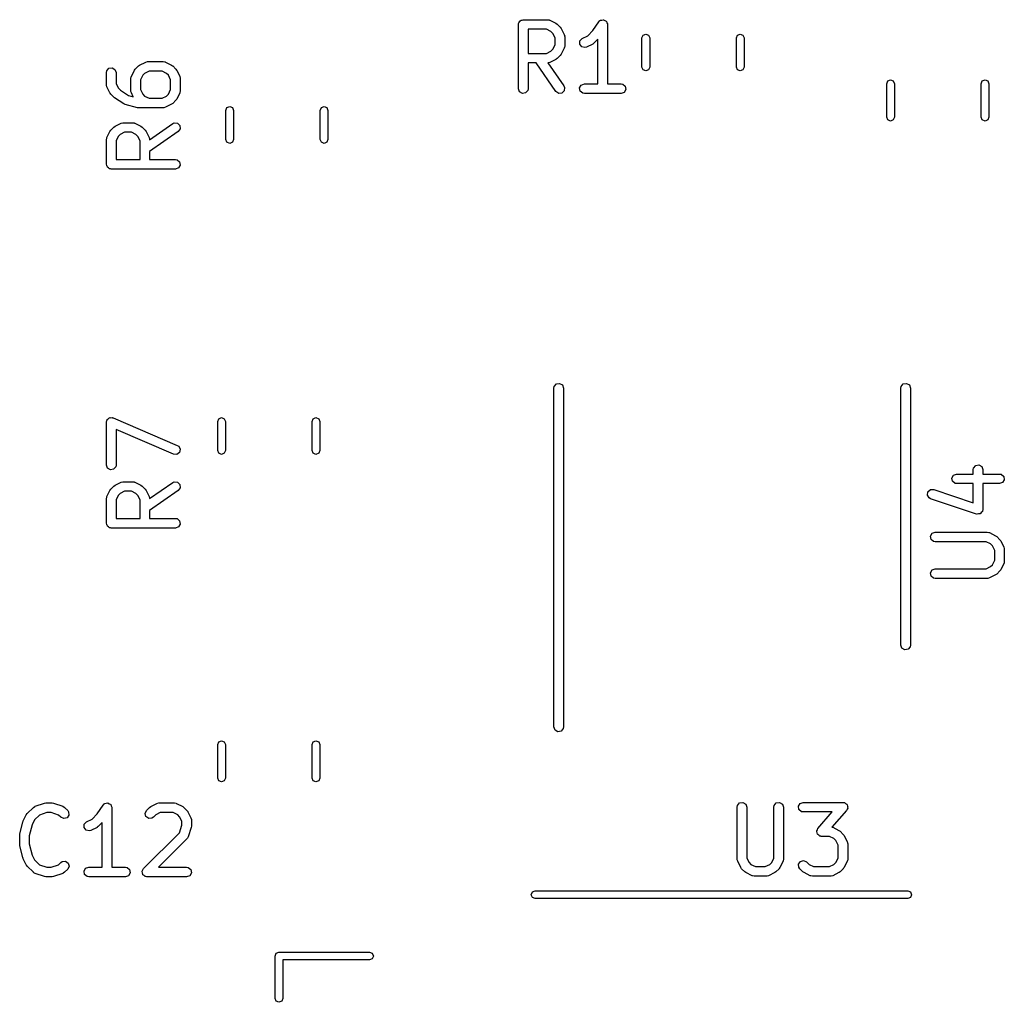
# Model space of a CAD drawing. Extents: x 2.76 to 6.37, y -5.23 to -2.48.
# Tile 15 of 19: x 4.95 to 5.56, y -3.89 to -3.29. Entities that reach past the tile are written whole.
import ezdxf

# ---------------------------------------------------------------- set-up
doc = ezdxf.new("R2010")
doc.units = 0
doc.header["$MEASUREMENT"] = 0
doc.layers.add('BLACK', color=7, linetype='CONTINUOUS')

msp = doc.modelspace()

# ---------------------------------------------------------------- linework, layer by layer
at = {"layer": 'BLACK', "linetype": 'CONTINUOUS'}
for p, q in [((5.25799, -3.28844), (5.25806, -3.28806)), ((5.25799, -3.32781), (5.25799, -3.28844)), ((5.25803, -3.28793), (5.2581, -3.28781)), ((5.25806, -3.28806), (5.25803, -3.28793)), ((5.2581, -3.28781), (5.25817, -3.28743)), ((5.25817, -3.28743), (5.25866, -3.28684)), ((5.25866, -3.28684), (5.25904, -3.28618)), ((5.25904, -3.28618), (5.25929, -3.28609)), ((5.25929, -3.28609), (5.25946, -3.28588)), ((5.25946, -3.28588), (5.26022, -3.28575)), ((5.26022, -3.28575), (5.26094, -3.28549)), ((5.26094, -3.28549), (5.27594, -3.28549)), ((5.27594, -3.28549), (5.27695, -3.28567)), ((5.27695, -3.28567), (5.27708, -3.28578)), ((5.27708, -3.28578), (5.27726, -3.2858)), ((5.27726, -3.2858), (5.28101, -3.28767)), ((5.28101, -3.28767), (5.28172, -3.2882)), ((5.28172, -3.2882), (5.28178, -3.28823)), ((5.28178, -3.28823), (5.28365, -3.2901)), ((5.30364, -3.29218), (5.30723, -3.2868)), ((5.30723, -3.2868), (5.30794, -3.28606)), ((5.30794, -3.28606), (5.3081, -3.28601)), ((5.3081, -3.28601), (5.30821, -3.28588)), ((5.30821, -3.28588), (5.30905, -3.28573)), ((5.30905, -3.28573), (5.30988, -3.28549)), ((5.30988, -3.28549), (5.31003, -3.28556)), ((5.31003, -3.28556), (5.3102, -3.28553)), ((5.3102, -3.28553), (5.31094, -3.28596)), ((5.31094, -3.28596), (5.31172, -3.28631)), ((5.31172, -3.28631), (5.3118, -3.28646)), ((5.3118, -3.28646), (5.31195, -3.28654)), ((5.31195, -3.28654), (5.31224, -3.28735)), ((5.31224, -3.28735), (5.31262, -3.28812)), ((5.31262, -3.28812), (5.31258, -3.28828)), ((5.31258, -3.28828), (5.31264, -3.28844)), ((5.31264, -3.28844), (5.31264, -3.32486)), ((5.26389, -3.29139), (5.26389, -3.30611)), ((5.27524, -3.29139), (5.26389, -3.29139)), ((5.27794, -3.29274), (5.27524, -3.29139)), ((5.27914, -3.29394), (5.27794, -3.29274)), ((5.28049, -3.29664), (5.27914, -3.29394)), ((5.28365, -3.2901), (5.28416, -3.29082)), ((5.28416, -3.29082), (5.2842, -3.29087)), ((5.2842, -3.29087), (5.28608, -3.29462)), ((5.30044, -3.29539), (5.30364, -3.29218)), ((5.33439, -3.29502), (5.33606, -3.29433)), ((5.33606, -3.29433), (5.33773, -3.29502)), ((5.39227, -3.29502), (5.39394, -3.29433)), ((5.39394, -3.29433), (5.39561, -3.29502)), ((5.28049, -3.30087), (5.28049, -3.29664)), ((5.28608, -3.29462), (5.28637, -3.2956)), ((5.28637, -3.2956), (5.28633, -3.29577)), ((5.28633, -3.29577), (5.28639, -3.29594)), ((5.28639, -3.29594), (5.28639, -3.30156)), ((5.29561, -3.30053), (5.29573, -3.29851)), ((5.29681, -3.30215), (5.29561, -3.30053)), ((5.29573, -3.29851), (5.29712, -3.29705)), ((5.29712, -3.29705), (5.30044, -3.29539)), ((5.30351, -3.30046), (5.29976, -3.30233)), ((5.30355, -3.30041), (5.30351, -3.30046)), ((5.30427, -3.2999), (5.30355, -3.30041)), ((5.30673, -3.29744), (5.30427, -3.2999)), ((5.30673, -3.32486), (5.30673, -3.29744)), ((5.3337, -3.29669), (5.33439, -3.29502)), ((5.3337, -3.31457), (5.3337, -3.29669)), ((5.33773, -3.29502), (5.33843, -3.29669)), ((5.33843, -3.29669), (5.33843, -3.31457)), ((5.39157, -3.29669), (5.39227, -3.29502)), ((5.39157, -3.31457), (5.39157, -3.29669)), ((5.39561, -3.29502), (5.3963, -3.29669)), ((5.3963, -3.29669), (5.3963, -3.31457)), ((5.26389, -3.30611), (5.27524, -3.30611)), ((5.27524, -3.30611), (5.27794, -3.30476)), ((5.27794, -3.30476), (5.27914, -3.30356)), ((5.27914, -3.30356), (5.28049, -3.30087)), ((5.28608, -3.30288), (5.2842, -3.30663)), ((5.2861, -3.30271), (5.28608, -3.30288)), ((5.28621, -3.30257), (5.2861, -3.30271)), ((5.28639, -3.30156), (5.28621, -3.30257)), ((5.29877, -3.30262), (5.29681, -3.30215)), ((5.29976, -3.30233), (5.29877, -3.30262)), ((5.02587, -3.3133), (5.02962, -3.31143)), ((5.02962, -3.31143), (5.0306, -3.31113)), ((5.0306, -3.31113), (5.03077, -3.31117)), ((5.03077, -3.31117), (5.03094, -3.31111)), ((5.03094, -3.31111), (5.04031, -3.31111)), ((5.04031, -3.31111), (5.04132, -3.31129)), ((5.04132, -3.31129), (5.04146, -3.31141)), ((5.04146, -3.31141), (5.04163, -3.31143)), ((5.04163, -3.31143), (5.04538, -3.3133)), ((5.26878, -3.31202), (5.26389, -3.31202)), ((5.26389, -3.31202), (5.26389, -3.32781)), ((5.28102, -3.3295), (5.26878, -3.31202)), ((5.27611, -3.31195), (5.27598, -3.312)), ((5.27598, -3.312), (5.28586, -3.32612)), ((5.27628, -3.312), (5.27611, -3.31195)), ((5.27726, -3.3117), (5.27628, -3.312)), ((5.28101, -3.30983), (5.27726, -3.3117)), ((5.28105, -3.30978), (5.28101, -3.30983)), ((5.28178, -3.30928), (5.28105, -3.30978)), ((5.28365, -3.3074), (5.28178, -3.30928)), ((5.28368, -3.30734), (5.28365, -3.3074)), ((5.2842, -3.30663), (5.28368, -3.30734)), ((5.00549, -3.31782), (5.00567, -3.31681)), ((5.00549, -3.32531), (5.00549, -3.31782)), ((5.00567, -3.31681), (5.00696, -3.31526)), ((5.00696, -3.31526), (5.00895, -3.31491)), ((5.00895, -3.31491), (5.0107, -3.31592)), ((5.0107, -3.31592), (5.01139, -3.31782)), ((5.01139, -3.31782), (5.01139, -3.32462)), ((5.0208, -3.32024), (5.02267, -3.3165)), ((5.02267, -3.3165), (5.0232, -3.31579)), ((5.0232, -3.31579), (5.02323, -3.31573)), ((5.02323, -3.31573), (5.0251, -3.31385)), ((5.0251, -3.31385), (5.02582, -3.31335)), ((5.02582, -3.31335), (5.02587, -3.3133)), ((5.02894, -3.31837), (5.02774, -3.31956)), ((5.03163, -3.31702), (5.02894, -3.31837)), ((5.03961, -3.31702), (5.03163, -3.31702)), ((5.04231, -3.31837), (5.03961, -3.31702)), ((5.04351, -3.31956), (5.04231, -3.31837)), ((5.04538, -3.3133), (5.04609, -3.31383)), ((5.04609, -3.31383), (5.04615, -3.31385)), ((5.04615, -3.31385), (5.04802, -3.31573)), ((5.04802, -3.31573), (5.04853, -3.31645)), ((5.04853, -3.31645), (5.04858, -3.3165)), ((5.04858, -3.3165), (5.05045, -3.32024)), ((5.33439, -3.31624), (5.3337, -3.31457)), ((5.33606, -3.31693), (5.33439, -3.31624)), ((5.33773, -3.31624), (5.33606, -3.31693)), ((5.33843, -3.31457), (5.33773, -3.31624)), ((5.39227, -3.31624), (5.39157, -3.31457)), ((5.39394, -3.31693), (5.39227, -3.31624)), ((5.39561, -3.31624), (5.39394, -3.31693)), ((5.3963, -3.31457), (5.39561, -3.31624)), ((5.01139, -3.32462), (5.01274, -3.32732)), ((5.02049, -3.32157), (5.02066, -3.32056)), ((5.02049, -3.32906), (5.02049, -3.32157)), ((5.02066, -3.32056), (5.02078, -3.32042)), ((5.02078, -3.32042), (5.0208, -3.32024)), ((5.02774, -3.31956), (5.02639, -3.32226)), ((5.02639, -3.32226), (5.02639, -3.32837)), ((5.04486, -3.32226), (5.04351, -3.31956)), ((5.04486, -3.32837), (5.04486, -3.32226)), ((5.05045, -3.32024), (5.05074, -3.32123)), ((5.05074, -3.32123), (5.0507, -3.3214)), ((5.0507, -3.3214), (5.05076, -3.32157)), ((5.05076, -3.32157), (5.05076, -3.32906)), ((5.4837, -3.32471), (5.48439, -3.32304)), ((5.48439, -3.32304), (5.48606, -3.32235)), ((5.48606, -3.32235), (5.48773, -3.32304)), ((5.48773, -3.32304), (5.48843, -3.32471)), ((5.54157, -3.32471), (5.54227, -3.32304)), ((5.54227, -3.32304), (5.54394, -3.32235)), ((5.54394, -3.32235), (5.54561, -3.32304)), ((5.54561, -3.32304), (5.5463, -3.32471)), ((5.00555, -3.32548), (5.00549, -3.32531)), ((5.00551, -3.32565), (5.00555, -3.32548)), ((5.0058, -3.32664), (5.00551, -3.32565)), ((5.00767, -3.33039), (5.0058, -3.32664)), ((5.00772, -3.33043), (5.00767, -3.33039)), ((5.00823, -3.33115), (5.00772, -3.33043)), ((5.01274, -3.32732), (5.01407, -3.32864)), ((5.01407, -3.32864), (5.01903, -3.33195)), ((5.02055, -3.32923), (5.02049, -3.32906)), ((5.0205, -3.3294), (5.02055, -3.32923)), ((5.0208, -3.33038), (5.0205, -3.3294)), ((5.02194, -3.33268), (5.0208, -3.33038)), ((5.02639, -3.32837), (5.02774, -3.33106)), ((5.04351, -3.33106), (5.04486, -3.32837)), ((5.05045, -3.33038), (5.04858, -3.33413)), ((5.05047, -3.33021), (5.05045, -3.33038)), ((5.05058, -3.33007), (5.05047, -3.33021)), ((5.05076, -3.32906), (5.05058, -3.33007)), ((5.25868, -3.32971), (5.25799, -3.32781)), ((5.26043, -3.33072), (5.25868, -3.32971)), ((5.26242, -3.33037), (5.26043, -3.33072)), ((5.26372, -3.32882), (5.26242, -3.33037)), ((5.26389, -3.32781), (5.26372, -3.32882)), ((5.28267, -3.33066), (5.28102, -3.3295)), ((5.28469, -3.33049), (5.28267, -3.33066)), ((5.28611, -3.32906), (5.28469, -3.33049)), ((5.28586, -3.32612), (5.28629, -3.32705)), ((5.28629, -3.32705), (5.28611, -3.32906)), ((5.29553, -3.3273), (5.29654, -3.32555)), ((5.29588, -3.32929), (5.29553, -3.3273)), ((5.29743, -3.33058), (5.29588, -3.32929)), ((5.29654, -3.32555), (5.29844, -3.32486)), ((5.29844, -3.33076), (5.29743, -3.33058)), ((5.29844, -3.32486), (5.30673, -3.32486)), ((5.31264, -3.32486), (5.32093, -3.32486)), ((5.32093, -3.32486), (5.32194, -3.32504)), ((5.32283, -3.33007), (5.32093, -3.33076)), ((5.32194, -3.32504), (5.32349, -3.32633)), ((5.32384, -3.32832), (5.32283, -3.33007)), ((5.32349, -3.32633), (5.32384, -3.32832)), ((5.4837, -3.34529), (5.4837, -3.32471)), ((5.48843, -3.32471), (5.48843, -3.34529)), ((5.54157, -3.34529), (5.54157, -3.32471)), ((5.5463, -3.32471), (5.5463, -3.34529)), ((5.0101, -3.33303), (5.00823, -3.33115)), ((5.01023, -3.33309), (5.0101, -3.33303)), ((5.01055, -3.3334), (5.01023, -3.33309)), ((5.01618, -3.33715), (5.01055, -3.3334)), ((5.01903, -3.33195), (5.02194, -3.33268)), ((5.02774, -3.33106), (5.02894, -3.33226)), ((5.02894, -3.33226), (5.03163, -3.33361)), ((5.03163, -3.33361), (5.03961, -3.33361)), ((5.03961, -3.33361), (5.04231, -3.33226)), ((5.04231, -3.33226), (5.04351, -3.33106)), ((5.04802, -3.3349), (5.04615, -3.33678)), ((5.04805, -3.33484), (5.04802, -3.3349)), ((5.04858, -3.33413), (5.04805, -3.33484)), ((5.32093, -3.33076), (5.29844, -3.33076)), ((5.01619, -3.33715), (5.01618, -3.33715)), ((5.0171, -3.33755), (5.01619, -3.33715)), ((5.0246, -3.33943), (5.0171, -3.33755)), ((5.02473, -3.33941), (5.0246, -3.33943)), ((5.02531, -3.33952), (5.02473, -3.33941)), ((5.04031, -3.33952), (5.02531, -3.33952)), ((5.04048, -3.33946), (5.04031, -3.33952)), ((5.04065, -3.3395), (5.04048, -3.33946)), ((5.04163, -3.3392), (5.04065, -3.3395)), ((5.04538, -3.33733), (5.04163, -3.3392)), ((5.04543, -3.33728), (5.04538, -3.33733)), ((5.04615, -3.33678), (5.04543, -3.33728)), ((5.0787, -3.34106), (5.07939, -3.33939)), ((5.0787, -3.35894), (5.0787, -3.34106)), ((5.07939, -3.33939), (5.08106, -3.3387)), ((5.08106, -3.3387), (5.08273, -3.33939)), ((5.08273, -3.33939), (5.08343, -3.34106)), ((5.08343, -3.34106), (5.08343, -3.35894)), ((5.13657, -3.34106), (5.13727, -3.33939)), ((5.13657, -3.35894), (5.13657, -3.34106)), ((5.13727, -3.33939), (5.13894, -3.3387)), ((5.13894, -3.3387), (5.14061, -3.33939)), ((5.14061, -3.33939), (5.1413, -3.34106)), ((5.1413, -3.34106), (5.1413, -3.35894)), ((5.01462, -3.34892), (5.0156, -3.34863)), ((5.0156, -3.34863), (5.01577, -3.34867)), ((5.01577, -3.34867), (5.01594, -3.34861)), ((5.01594, -3.34861), (5.02156, -3.34861)), ((5.02156, -3.34861), (5.02257, -3.34879)), ((5.02257, -3.34879), (5.02271, -3.3489)), ((5.04612, -3.34914), (5.04705, -3.34871)), ((5.04705, -3.34871), (5.04906, -3.34889)), ((5.48439, -3.34696), (5.4837, -3.34529)), ((5.48606, -3.34765), (5.48439, -3.34696)), ((5.48773, -3.34696), (5.48606, -3.34765)), ((5.48843, -3.34529), (5.48773, -3.34696)), ((5.54227, -3.34696), (5.54157, -3.34529)), ((5.54394, -3.34765), (5.54227, -3.34696)), ((5.54561, -3.34696), (5.54394, -3.34765)), ((5.5463, -3.34529), (5.54561, -3.34696)), ((5.0058, -3.35774), (5.00767, -3.35399)), ((5.00767, -3.35399), (5.0082, -3.35328)), ((5.0082, -3.35328), (5.00823, -3.35322)), ((5.00823, -3.35322), (5.0101, -3.35135)), ((5.0101, -3.35135), (5.01082, -3.35084)), ((5.01082, -3.35084), (5.01087, -3.3508)), ((5.01087, -3.3508), (5.01462, -3.34892)), ((5.01664, -3.35451), (5.01394, -3.35586)), ((5.02087, -3.35451), (5.01664, -3.35451)), ((5.02356, -3.35586), (5.02087, -3.35451)), ((5.02271, -3.3489), (5.02288, -3.34892)), ((5.02288, -3.34892), (5.02663, -3.3508)), ((5.02663, -3.3508), (5.02734, -3.35132)), ((5.02734, -3.35132), (5.0274, -3.35135)), ((5.0274, -3.35135), (5.02928, -3.35322)), ((5.02928, -3.35322), (5.02978, -3.35395)), ((5.02978, -3.35395), (5.02983, -3.35399)), ((5.02983, -3.35399), (5.0317, -3.35774)), ((5.032, -3.35902), (5.04612, -3.34914)), ((5.0495, -3.35398), (5.03202, -3.36622)), ((5.04906, -3.34889), (5.05049, -3.35031)), ((5.05066, -3.35233), (5.0495, -3.35398)), ((5.05049, -3.35031), (5.05066, -3.35233)), ((5.00549, -3.35906), (5.00567, -3.35805)), ((5.00549, -3.37406), (5.00549, -3.35906)), ((5.00567, -3.35805), (5.00578, -3.35792)), ((5.00578, -3.35792), (5.0058, -3.35774)), ((5.01274, -3.35706), (5.01139, -3.35976)), ((5.01139, -3.35976), (5.01139, -3.37111)), ((5.01394, -3.35586), (5.01274, -3.35706)), ((5.02476, -3.35706), (5.02356, -3.35586)), ((5.02611, -3.35976), (5.02476, -3.35706)), ((5.02611, -3.37111), (5.02611, -3.35976)), ((5.0317, -3.35774), (5.032, -3.35872)), ((5.032, -3.35872), (5.03195, -3.35889)), ((5.03195, -3.35889), (5.032, -3.35902)), ((5.07939, -3.36061), (5.0787, -3.35894)), ((5.08106, -3.3613), (5.07939, -3.36061)), ((5.08273, -3.36061), (5.08106, -3.3613)), ((5.08343, -3.35894), (5.08273, -3.36061)), ((5.13727, -3.36061), (5.13657, -3.35894)), ((5.13894, -3.3613), (5.13727, -3.36061)), ((5.14061, -3.36061), (5.13894, -3.3613)), ((5.1413, -3.35894), (5.14061, -3.36061)), ((5.03202, -3.36622), (5.03202, -3.37111)), ((5.01139, -3.37111), (5.02611, -3.37111)), ((5.03202, -3.37111), (5.04781, -3.37111)), ((5.04781, -3.37111), (5.04882, -3.37128)), ((5.04882, -3.37128), (5.05037, -3.37258)), ((5.05037, -3.37258), (5.05072, -3.37457)), ((5.00575, -3.37478), (5.00549, -3.37406)), ((5.00588, -3.37554), (5.00575, -3.37478)), ((5.00609, -3.37571), (5.00588, -3.37554)), ((5.00618, -3.37596), (5.00609, -3.37571)), ((5.00684, -3.37634), (5.00618, -3.37596)), ((5.00743, -3.37683), (5.00684, -3.37634)), ((5.00781, -3.3769), (5.00743, -3.37683)), ((5.00793, -3.37697), (5.00781, -3.3769)), ((5.00806, -3.37694), (5.00793, -3.37697)), ((5.00844, -3.37701), (5.00806, -3.37694)), ((5.04781, -3.37701), (5.00844, -3.37701)), ((5.04971, -3.37632), (5.04781, -3.37701)), ((5.05072, -3.37457), (5.04971, -3.37632)), ((5.27976, -3.51126), (5.27994, -3.51025)), ((5.27976, -3.71894), (5.27976, -3.51126)), ((5.27994, -3.51025), (5.28124, -3.5087)), ((5.28124, -3.5087), (5.28323, -3.50835)), ((5.28323, -3.50835), (5.28498, -3.50936)), ((5.28498, -3.50936), (5.28567, -3.51126)), ((5.28567, -3.51126), (5.28567, -3.71894)), ((5.49236, -3.51126), (5.49254, -3.51025)), ((5.49236, -3.66874), (5.49236, -3.51126)), ((5.49254, -3.51025), (5.49384, -3.5087)), ((5.49384, -3.5087), (5.49583, -3.50835)), ((5.49583, -3.50835), (5.49758, -3.50936)), ((5.49758, -3.50936), (5.49827, -3.51126)), ((5.49827, -3.51126), (5.49827, -3.66874)), ((5.00652, -3.53016), (5.00696, -3.52963)), ((5.00696, -3.52963), (5.00731, -3.52957)), ((5.00731, -3.52957), (5.00759, -3.52936)), ((5.00759, -3.52936), (5.00827, -3.5294)), ((5.00827, -3.5294), (5.00895, -3.52928)), ((5.00895, -3.52928), (5.00926, -3.52946)), ((5.00926, -3.52946), (5.0096, -3.52948)), ((5.0096, -3.52948), (5.04897, -3.54635)), ((5.07439, -3.53002), (5.07606, -3.52933)), ((5.07606, -3.52933), (5.07773, -3.53002)), ((5.13227, -3.53002), (5.13394, -3.52933)), ((5.13394, -3.52933), (5.13561, -3.53002)), ((5.00549, -3.53219), (5.00567, -3.53118)), ((5.00549, -3.55844), (5.00549, -3.53219)), ((5.00567, -3.53118), (5.00589, -3.53091)), ((5.00589, -3.53091), (5.00597, -3.53057)), ((5.00597, -3.53057), (5.00652, -3.53016)), ((5.0737, -3.53169), (5.07439, -3.53002)), ((5.0737, -3.54957), (5.0737, -3.53169)), ((5.07773, -3.53002), (5.07843, -3.53169)), ((5.07843, -3.53169), (5.07843, -3.54957)), ((5.13157, -3.53169), (5.13227, -3.53002)), ((5.13157, -3.54957), (5.13157, -3.53169)), ((5.13561, -3.53002), (5.1363, -3.53169)), ((5.1363, -3.53169), (5.1363, -3.54957)), ((5.04665, -3.55178), (5.01139, -3.53667)), ((5.01139, -3.53667), (5.01139, -3.55844)), ((5.04897, -3.54635), (5.04983, -3.54691)), ((5.04983, -3.54691), (5.05074, -3.54871)), ((5.04866, -3.55189), (5.04665, -3.55178)), ((5.05028, -3.55068), (5.04866, -3.55189)), ((5.05074, -3.54871), (5.05028, -3.55068)), ((5.07439, -3.55124), (5.0737, -3.54957)), ((5.07606, -3.55193), (5.07439, -3.55124)), ((5.07773, -3.55124), (5.07606, -3.55193)), ((5.07843, -3.54957), (5.07773, -3.55124)), ((5.13227, -3.55124), (5.13157, -3.54957)), ((5.13394, -3.55193), (5.13227, -3.55124)), ((5.13561, -3.55124), (5.13394, -3.55193)), ((5.1363, -3.54957), (5.13561, -3.55124)), ((5.00618, -3.56034), (5.00549, -3.55844)), ((5.01121, -3.55945), (5.00992, -3.561)), ((5.01139, -3.55844), (5.01121, -3.55945)), ((5.53691, -3.56024), (5.53821, -3.5587)), ((5.53821, -3.5587), (5.5402, -3.55835)), ((5.5402, -3.55835), (5.54195, -3.55936)), ((5.54195, -3.55936), (5.54264, -3.56125)), ((5.00793, -3.56135), (5.00618, -3.56034)), ((5.00992, -3.561), (5.00793, -3.56135)), ((5.52366, -3.56637), (5.52467, -3.56462)), ((5.52467, -3.56462), (5.52656, -3.56393)), ((5.52656, -3.56393), (5.53673, -3.56393)), ((5.53673, -3.56125), (5.53691, -3.56024)), ((5.53673, -3.56393), (5.53673, -3.56125)), ((5.54264, -3.56125), (5.54264, -3.56393)), ((5.54264, -3.56393), (5.55281, -3.56393)), ((5.55281, -3.56393), (5.55382, -3.5641)), ((5.55382, -3.5641), (5.55537, -3.5654)), ((5.55537, -3.5654), (5.55572, -3.56739)), ((5.00823, -3.57322), (5.0101, -3.57135)), ((5.0101, -3.57135), (5.01082, -3.57084)), ((5.01082, -3.57084), (5.01087, -3.5708)), ((5.01087, -3.5708), (5.01462, -3.56892)), ((5.01462, -3.56892), (5.0156, -3.56863)), ((5.0156, -3.56863), (5.01577, -3.56867)), ((5.01577, -3.56867), (5.01594, -3.56861)), ((5.01594, -3.56861), (5.02156, -3.56861)), ((5.02156, -3.56861), (5.02257, -3.56879)), ((5.02257, -3.56879), (5.02271, -3.5689)), ((5.02271, -3.5689), (5.02288, -3.56892)), ((5.02288, -3.56892), (5.02663, -3.5708)), ((5.02663, -3.5708), (5.02734, -3.57132)), ((5.02734, -3.57132), (5.0274, -3.57135)), ((5.0274, -3.57135), (5.02928, -3.57322)), ((5.032, -3.57902), (5.04612, -3.56914)), ((5.04612, -3.56914), (5.04705, -3.56871)), ((5.04705, -3.56871), (5.04906, -3.56889)), ((5.04906, -3.56889), (5.05049, -3.57031)), ((5.05049, -3.57031), (5.05066, -3.57233)), ((5.52401, -3.56835), (5.52366, -3.56637)), ((5.52555, -3.56965), (5.52401, -3.56835)), ((5.52656, -3.56983), (5.52555, -3.56965)), ((5.53673, -3.56983), (5.52656, -3.56983)), ((5.53673, -3.58153), (5.53673, -3.56983)), ((5.55281, -3.56983), (5.54264, -3.56983)), ((5.54264, -3.56983), (5.54264, -3.58563)), ((5.55471, -3.56914), (5.55281, -3.56983)), ((5.55572, -3.56739), (5.55471, -3.56914)), ((5.00549, -3.57906), (5.00567, -3.57805)), ((5.00567, -3.57805), (5.00578, -3.57792)), ((5.00578, -3.57792), (5.0058, -3.57774)), ((5.0058, -3.57774), (5.00767, -3.57399)), ((5.00767, -3.57399), (5.0082, -3.57328)), ((5.0082, -3.57328), (5.00823, -3.57322)), ((5.01274, -3.57706), (5.01139, -3.57976)), ((5.01394, -3.57586), (5.01274, -3.57706)), ((5.01664, -3.57451), (5.01394, -3.57586)), ((5.02087, -3.57451), (5.01664, -3.57451)), ((5.02356, -3.57586), (5.02087, -3.57451)), ((5.02476, -3.57706), (5.02356, -3.57586)), ((5.02611, -3.57976), (5.02476, -3.57706)), ((5.02928, -3.57322), (5.02978, -3.57395)), ((5.02978, -3.57395), (5.02983, -3.57399)), ((5.02983, -3.57399), (5.0317, -3.57774)), ((5.0317, -3.57774), (5.032, -3.57872)), ((5.0495, -3.57398), (5.03202, -3.58622)), ((5.05066, -3.57233), (5.0495, -3.57398)), ((5.50867, -3.57684), (5.50897, -3.57485)), ((5.50973, -3.57857), (5.50867, -3.57684)), ((5.50897, -3.57485), (5.51048, -3.57351)), ((5.51048, -3.57351), (5.5125, -3.57345)), ((5.5125, -3.57345), (5.53673, -3.58153)), ((5.00549, -3.59406), (5.00549, -3.57906)), ((5.01139, -3.57976), (5.01139, -3.59111)), ((5.02611, -3.59111), (5.02611, -3.57976)), ((5.032, -3.57872), (5.03195, -3.57889)), ((5.03195, -3.57889), (5.032, -3.57902)), ((5.51063, -3.57905), (5.50973, -3.57857)), ((5.53875, -3.58843), (5.51063, -3.57905)), ((5.03202, -3.58622), (5.03202, -3.59111)), ((5.53898, -3.58842), (5.53875, -3.58843)), ((5.53917, -3.58853), (5.53898, -3.58842)), ((5.53997, -3.58839), (5.53917, -3.58853)), ((5.54077, -3.58837), (5.53997, -3.58839)), ((5.54094, -3.58822), (5.54077, -3.58837)), ((5.54116, -3.58818), (5.54094, -3.58822)), ((5.54168, -3.58757), (5.54116, -3.58818)), ((5.54228, -3.58703), (5.54168, -3.58757)), ((5.54232, -3.58681), (5.54228, -3.58703)), ((5.54246, -3.58664), (5.54232, -3.58681)), ((5.54264, -3.58563), (5.54246, -3.58664)), ((5.00575, -3.59478), (5.00549, -3.59406)), ((5.00588, -3.59554), (5.00575, -3.59478)), ((5.00609, -3.59571), (5.00588, -3.59554)), ((5.00618, -3.59596), (5.00609, -3.59571)), ((5.00684, -3.59634), (5.00618, -3.59596)), ((5.01139, -3.59111), (5.02611, -3.59111)), ((5.03202, -3.59111), (5.04781, -3.59111)), ((5.04781, -3.59111), (5.04882, -3.59128)), ((5.04882, -3.59128), (5.05037, -3.59258)), ((5.05072, -3.59457), (5.04971, -3.59632)), ((5.05037, -3.59258), (5.05072, -3.59457)), ((5.00743, -3.59683), (5.00684, -3.59634)), ((5.00781, -3.5969), (5.00743, -3.59683)), ((5.00793, -3.59697), (5.00781, -3.5969)), ((5.00806, -3.59694), (5.00793, -3.59697)), ((5.00844, -3.59701), (5.00806, -3.59694)), ((5.04781, -3.59701), (5.00844, -3.59701)), ((5.04971, -3.59632), (5.04781, -3.59701)), ((5.51053, -3.60199), (5.51154, -3.60024)), ((5.51088, -3.60398), (5.51053, -3.60199)), ((5.51154, -3.60024), (5.51344, -3.59955)), ((5.51344, -3.59955), (5.54531, -3.59955)), ((5.54531, -3.59955), (5.54632, -3.59972)), ((5.54632, -3.59972), (5.54646, -3.59984)), ((5.54646, -3.59984), (5.54663, -3.59986)), ((5.54663, -3.59986), (5.55038, -3.60173)), ((5.55038, -3.60173), (5.55109, -3.60226)), ((5.51243, -3.60527), (5.51088, -3.60398)), ((5.51344, -3.60545), (5.51243, -3.60527)), ((5.54461, -3.60545), (5.51344, -3.60545)), ((5.54731, -3.6068), (5.54461, -3.60545)), ((5.54851, -3.608), (5.54731, -3.6068)), ((5.54986, -3.6107), (5.54851, -3.608)), ((5.55109, -3.60226), (5.55115, -3.60229)), ((5.55115, -3.60229), (5.55302, -3.60416)), ((5.55302, -3.60416), (5.55353, -3.60488)), ((5.55353, -3.60488), (5.55358, -3.60493)), ((5.55358, -3.60493), (5.55545, -3.60868)), ((5.54986, -3.6168), (5.54986, -3.6107)), ((5.55545, -3.60868), (5.55574, -3.60966)), ((5.55574, -3.60966), (5.5557, -3.60983)), ((5.5557, -3.60983), (5.55576, -3.61)), ((5.55576, -3.61), (5.55576, -3.6175)), ((5.54731, -3.62069), (5.54851, -3.6195)), ((5.54851, -3.6195), (5.54986, -3.6168)), ((5.55545, -3.61882), (5.55358, -3.62257)), ((5.55547, -3.61864), (5.55545, -3.61882)), ((5.55558, -3.61851), (5.55547, -3.61864)), ((5.55576, -3.6175), (5.55558, -3.61851)), ((5.51053, -3.62448), (5.51154, -3.62273)), ((5.51088, -3.62647), (5.51053, -3.62448)), ((5.51154, -3.62273), (5.51344, -3.62204)), ((5.51344, -3.62204), (5.54461, -3.62204)), ((5.54461, -3.62204), (5.54731, -3.62069)), ((5.55038, -3.62576), (5.54663, -3.62764)), ((5.55043, -3.62572), (5.55038, -3.62576)), ((5.55115, -3.62521), (5.55043, -3.62572)), ((5.55302, -3.62333), (5.55115, -3.62521)), ((5.55305, -3.62328), (5.55302, -3.62333)), ((5.55358, -3.62257), (5.55305, -3.62328)), ((5.51243, -3.62777), (5.51088, -3.62647)), ((5.51344, -3.62795), (5.51243, -3.62777)), ((5.54531, -3.62795), (5.51344, -3.62795)), ((5.54548, -3.62789), (5.54531, -3.62795)), ((5.54565, -3.62793), (5.54548, -3.62789)), ((5.54663, -3.62764), (5.54565, -3.62793)), ((5.49305, -3.67064), (5.49236, -3.66874)), ((5.4948, -3.67165), (5.49305, -3.67064)), ((5.49679, -3.6713), (5.4948, -3.67165)), ((5.49809, -3.66975), (5.49679, -3.6713)), ((5.49827, -3.66874), (5.49809, -3.66975)), ((5.28045, -3.72084), (5.27976, -3.71894)), ((5.2822, -3.72184), (5.28045, -3.72084)), ((5.28419, -3.72149), (5.2822, -3.72184)), ((5.28549, -3.71995), (5.28419, -3.72149)), ((5.28567, -3.71894), (5.28549, -3.71995)), ((5.0737, -3.72971), (5.07439, -3.72804)), ((5.07439, -3.72804), (5.07606, -3.72735)), ((5.07606, -3.72735), (5.07773, -3.72804)), ((5.07773, -3.72804), (5.07843, -3.72971)), ((5.13157, -3.72971), (5.13227, -3.72804)), ((5.13227, -3.72804), (5.13394, -3.72735)), ((5.13394, -3.72735), (5.13561, -3.72804)), ((5.13561, -3.72804), (5.1363, -3.72971)), ((5.0737, -3.75029), (5.0737, -3.72971)), ((5.07843, -3.72971), (5.07843, -3.75029)), ((5.13157, -3.75029), (5.13157, -3.72971)), ((5.1363, -3.72971), (5.1363, -3.75029)), ((5.07439, -3.75196), (5.0737, -3.75029)), ((5.07606, -3.75265), (5.07439, -3.75196)), ((5.07773, -3.75196), (5.07606, -3.75265)), ((5.07843, -3.75029), (5.07773, -3.75196)), ((5.13227, -3.75196), (5.13157, -3.75029)), ((5.13394, -3.75265), (5.13227, -3.75196)), ((5.13561, -3.75196), (5.13394, -3.75265)), ((5.1363, -3.75029), (5.13561, -3.75196)), ((5.4306, -3.76582), (5.4325, -3.76513)), ((5.4325, -3.76513), (5.45687, -3.76513)), ((5.45687, -3.76513), (5.45731, -3.76521)), ((4.95698, -3.77198), (4.96073, -3.76823)), ((4.96073, -3.76823), (4.96157, -3.76764)), ((4.96157, -3.76764), (4.96175, -3.76762)), ((4.96175, -3.76762), (4.96188, -3.76751)), ((4.96188, -3.76751), (4.96751, -3.76564)), ((4.96751, -3.76564), (4.96838, -3.76551)), ((4.96838, -3.76551), (4.96844, -3.76549)), ((4.96844, -3.76549), (4.97219, -3.76549)), ((4.97219, -3.76549), (4.97306, -3.76564)), ((4.97306, -3.76564), (4.97313, -3.76564)), ((4.97313, -3.76564), (4.97875, -3.76751)), ((4.97875, -3.76751), (4.97965, -3.768)), ((4.97965, -3.768), (4.97974, -3.76815)), ((4.97974, -3.76815), (4.9799, -3.76823)), ((4.9799, -3.76823), (4.98178, -3.7701)), ((4.98178, -3.7701), (4.98237, -3.77094)), ((4.98237, -3.77094), (4.98254, -3.77295)), ((4.99989, -3.77218), (5.00348, -3.7668)), ((5.00348, -3.7668), (5.00419, -3.76606)), ((5.00419, -3.76606), (5.00435, -3.76601)), ((5.00435, -3.76601), (5.00446, -3.76588)), ((5.00446, -3.76588), (5.0053, -3.76573)), ((5.0053, -3.76573), (5.00613, -3.76549)), ((5.00613, -3.76549), (5.00628, -3.76556)), ((5.00628, -3.76556), (5.00645, -3.76553)), ((5.00645, -3.76553), (5.00719, -3.76596)), ((5.00719, -3.76596), (5.00798, -3.76631)), ((5.00798, -3.76631), (5.00805, -3.76646)), ((5.00805, -3.76646), (5.0082, -3.76654)), ((5.0082, -3.76654), (5.00849, -3.76735)), ((5.00849, -3.76735), (5.00887, -3.76812)), ((5.00887, -3.76812), (5.00883, -3.76828)), ((5.00883, -3.76828), (5.00889, -3.76844)), ((5.00889, -3.76844), (5.00889, -3.80486)), ((5.02924, -3.77193), (5.0301, -3.7701)), ((5.0301, -3.7701), (5.03197, -3.76823)), ((5.03197, -3.76823), (5.03269, -3.76772)), ((5.03269, -3.76772), (5.03274, -3.76767)), ((5.03274, -3.76767), (5.03649, -3.7658)), ((5.03649, -3.7658), (5.03747, -3.76551)), ((5.03747, -3.76551), (5.03764, -3.76555)), ((5.03764, -3.76555), (5.03781, -3.76549)), ((5.03781, -3.76549), (5.04718, -3.76549)), ((5.04718, -3.76549), (5.04819, -3.76567)), ((5.04819, -3.76567), (5.04833, -3.76578)), ((5.04833, -3.76578), (5.0485, -3.7658)), ((5.0485, -3.7658), (5.05225, -3.76767)), ((5.05225, -3.76767), (5.05296, -3.7682)), ((5.05296, -3.7682), (5.05302, -3.76823)), ((5.05302, -3.76823), (5.05489, -3.7701)), ((5.05489, -3.7701), (5.0554, -3.77082)), ((5.0554, -3.77082), (5.05545, -3.77087)), ((5.05545, -3.77087), (5.05732, -3.77462)), ((5.39205, -3.76809), (5.39223, -3.76708)), ((5.39205, -3.79996), (5.39205, -3.76809)), ((5.39223, -3.76708), (5.39353, -3.76553)), ((5.39353, -3.76553), (5.39552, -3.76518)), ((5.39552, -3.76518), (5.39727, -3.76619)), ((5.39727, -3.76619), (5.39796, -3.76809)), ((5.39796, -3.76809), (5.39796, -3.79926)), ((5.41455, -3.76809), (5.41473, -3.76708)), ((5.41455, -3.79926), (5.41455, -3.76809)), ((5.41473, -3.76708), (5.41602, -3.76553)), ((5.41602, -3.76553), (5.41801, -3.76518)), ((5.41801, -3.76518), (5.41976, -3.76619)), ((5.41976, -3.76619), (5.42045, -3.76809)), ((5.42045, -3.76809), (5.42045, -3.79996)), ((5.42959, -3.76757), (5.4306, -3.76582)), ((5.42994, -3.76956), (5.42959, -3.76757)), ((5.43149, -3.77086), (5.42994, -3.76956)), ((5.4325, -3.77104), (5.43149, -3.77086)), ((5.45036, -3.77104), (5.4325, -3.77104)), ((5.44153, -3.78114), (5.45036, -3.77104)), ((5.45909, -3.77003), (5.45014, -3.78027)), ((5.45731, -3.76521), (5.45744, -3.76519)), ((5.45744, -3.76519), (5.45755, -3.76525)), ((5.45755, -3.76525), (5.45788, -3.76531)), ((5.45788, -3.76531), (5.45849, -3.76582)), ((5.45849, -3.76582), (5.45917, -3.76624)), ((5.45938, -3.76929), (5.45909, -3.77003)), ((5.45917, -3.76624), (5.45925, -3.76646)), ((5.45925, -3.76646), (5.45943, -3.76661)), ((5.45978, -3.7686), (5.45938, -3.76929)), ((5.45943, -3.76661), (5.45957, -3.76739)), ((5.45957, -3.76739), (5.45982, -3.76815)), ((5.45982, -3.76815), (5.45974, -3.76837)), ((5.45974, -3.76837), (5.45978, -3.7686)), ((4.95245, -3.7846), (4.95433, -3.7771)), ((4.95433, -3.7771), (4.95454, -3.77663)), ((4.95454, -3.77663), (4.95455, -3.77649)), ((4.95455, -3.77649), (4.95643, -3.77274)), ((4.95643, -3.77274), (4.95695, -3.77203)), ((4.95695, -3.77203), (4.95698, -3.77198)), ((4.96149, -3.77581), (4.95998, -3.77884)), ((4.96441, -3.7729), (4.96149, -3.77581)), ((4.96892, -3.77139), (4.96441, -3.7729)), ((4.97171, -3.77139), (4.96892, -3.77139)), ((4.97622, -3.7729), (4.97171, -3.77139)), ((4.9776, -3.77428), (4.97622, -3.7729)), ((4.97943, -3.77513), (4.9776, -3.77428)), ((4.98138, -3.77461), (4.97943, -3.77513)), ((4.98254, -3.77295), (4.98138, -3.77461)), ((4.99198, -3.77851), (4.99337, -3.77705)), ((4.99337, -3.77705), (4.99669, -3.77539)), ((4.99669, -3.77539), (4.99989, -3.77218)), ((5.02977, -3.77388), (5.02924, -3.77193)), ((5.03142, -3.77504), (5.02977, -3.77388)), ((5.03343, -3.77487), (5.03142, -3.77504)), ((5.03427, -3.77428), (5.03343, -3.77487)), ((5.03581, -3.77274), (5.03427, -3.77428)), ((5.03851, -3.77139), (5.03581, -3.77274)), ((5.04649, -3.77139), (5.03851, -3.77139)), ((5.04918, -3.77274), (5.04649, -3.77139)), ((5.05038, -3.77394), (5.04918, -3.77274)), ((5.05173, -3.77664), (5.05038, -3.77394)), ((5.05173, -3.77921), (5.05173, -3.77664)), ((5.05732, -3.77462), (5.05761, -3.7756)), ((5.05761, -3.7756), (5.05757, -3.77577)), ((5.05757, -3.77577), (5.05763, -3.77594)), ((5.05763, -3.77594), (5.05763, -3.77969)), ((4.95998, -3.77884), (4.95827, -3.78568)), ((4.99186, -3.78053), (4.99198, -3.77851)), ((4.99306, -3.78215), (4.99186, -3.78053)), ((4.99503, -3.78262), (4.99306, -3.78215)), ((4.99601, -3.78233), (4.99503, -3.78262)), ((4.99976, -3.78046), (4.99601, -3.78233)), ((4.9998, -3.78041), (4.99976, -3.78046)), ((5.00053, -3.7799), (4.9998, -3.78041)), ((5.00298, -3.77744), (5.00053, -3.7799)), ((5.00298, -3.80486), (5.00298, -3.77744)), ((5.05023, -3.78372), (5.05173, -3.77921)), ((5.05748, -3.78062), (5.05561, -3.78625)), ((5.05763, -3.77969), (5.05748, -3.78056)), ((5.05748, -3.78056), (5.05748, -3.78062)), ((5.4408, -3.78302), (5.44088, -3.7828)), ((5.44105, -3.78378), (5.4408, -3.78302)), ((5.44084, -3.78257), (5.44124, -3.78188)), ((5.44088, -3.7828), (5.44084, -3.78257)), ((5.44124, -3.78188), (5.44153, -3.78114)), ((5.45014, -3.78027), (5.45038, -3.78031)), ((5.45038, -3.78031), (5.45052, -3.78042)), ((5.45052, -3.78042), (5.45069, -3.78044)), ((5.45069, -3.78044), (5.45444, -3.78232)), ((5.45444, -3.78232), (5.45515, -3.78284)), ((5.45515, -3.78284), (5.45521, -3.78287)), ((5.45521, -3.78287), (5.45708, -3.78475)), ((4.95237, -3.78531), (4.95247, -3.78473)), ((4.95237, -3.79094), (4.95237, -3.78531)), ((4.95247, -3.78473), (4.95245, -3.7846)), ((4.95827, -3.78568), (4.95827, -3.79057)), ((5.02822, -3.80572), (5.05023, -3.78372)), ((5.05489, -3.7874), (5.03744, -3.80486)), ((5.05497, -3.78724), (5.05489, -3.7874)), ((5.05512, -3.78715), (5.05497, -3.78724)), ((5.05561, -3.78625), (5.05512, -3.78715)), ((5.44119, -3.78456), (5.44105, -3.78378)), ((5.44137, -3.78471), (5.44119, -3.78456)), ((5.44145, -3.78493), (5.44137, -3.78471)), ((5.44213, -3.78535), (5.44145, -3.78493)), ((5.44274, -3.78586), (5.44213, -3.78535)), ((5.44307, -3.78592), (5.44274, -3.78586)), ((5.44317, -3.78598), (5.44307, -3.78592)), ((5.44331, -3.78596), (5.44317, -3.78598)), ((5.44375, -3.78604), (5.44331, -3.78596)), ((5.44867, -3.78604), (5.44375, -3.78604)), ((5.45137, -3.78739), (5.44867, -3.78604)), ((5.45257, -3.78858), (5.45137, -3.78739)), ((5.45392, -3.79128), (5.45257, -3.78858)), ((5.45708, -3.78475), (5.45759, -3.78547)), ((5.45759, -3.78547), (5.45764, -3.78551)), ((5.45764, -3.78551), (5.45951, -3.78926)), ((5.45951, -3.78926), (5.4598, -3.79025)), ((4.95241, -3.79107), (4.95237, -3.79094)), ((4.95245, -3.79165), (4.95241, -3.79107)), ((4.95433, -3.79915), (4.95245, -3.79165)), ((4.95827, -3.79057), (4.95998, -3.79741)), ((5.45392, -3.79926), (5.45392, -3.79128)), ((5.4598, -3.79025), (5.45976, -3.79042)), ((5.45976, -3.79042), (5.45982, -3.79058)), ((5.45982, -3.79058), (5.45982, -3.79996)), ((4.95441, -3.79927), (4.95433, -3.79915)), ((4.95455, -3.79976), (4.95441, -3.79927)), ((4.95643, -3.80351), (4.95455, -3.79976)), ((4.95998, -3.79741), (4.96149, -3.80044)), ((4.96149, -3.80044), (4.96441, -3.80335)), ((4.97844, -3.80138), (4.98045, -3.80121)), ((4.98045, -3.80121), (4.98211, -3.80237)), ((5.39211, -3.80012), (5.39205, -3.79996)), ((5.39207, -3.80029), (5.39211, -3.80012)), ((5.39236, -3.80128), (5.39207, -3.80029)), ((5.39424, -3.80503), (5.39236, -3.80128)), ((5.39796, -3.79926), (5.39931, -3.80196)), ((5.4132, -3.80196), (5.41455, -3.79926)), ((5.42014, -3.80128), (5.41827, -3.80503)), ((5.42016, -3.8011), (5.42014, -3.80128)), ((5.42028, -3.80097), (5.42016, -3.8011)), ((5.42045, -3.79996), (5.42028, -3.80097)), ((5.42965, -3.80294), (5.43081, -3.80129)), ((5.43081, -3.80129), (5.43276, -3.80076)), ((5.43276, -3.80076), (5.43459, -3.80162)), ((5.45257, -3.80196), (5.45392, -3.79926)), ((5.45951, -3.80128), (5.45764, -3.80503)), ((5.45953, -3.8011), (5.45951, -3.80128)), ((5.45965, -3.80097), (5.45953, -3.8011)), ((5.45982, -3.79996), (5.45965, -3.80097)), ((4.95647, -3.80355), (4.95643, -3.80351)), ((4.95698, -3.80427), (4.95647, -3.80355)), ((4.96073, -3.80802), (4.95698, -3.80427)), ((4.96441, -3.80335), (4.96892, -3.80486)), ((4.96892, -3.80486), (4.97171, -3.80486)), ((4.97171, -3.80486), (4.97622, -3.80335)), ((4.97622, -3.80335), (4.9776, -3.80197)), ((4.9776, -3.80197), (4.97844, -3.80138)), ((4.98178, -3.80615), (4.9799, -3.80802)), ((4.98263, -3.80432), (4.98178, -3.80615)), ((4.98211, -3.80237), (4.98263, -3.80432)), ((4.99178, -3.8073), (4.99279, -3.80555)), ((4.99213, -3.80929), (4.99178, -3.8073)), ((4.99279, -3.80555), (4.99469, -3.80486)), ((4.99469, -3.80486), (5.00298, -3.80486)), ((5.00889, -3.80486), (5.01719, -3.80486)), ((5.01719, -3.80486), (5.0182, -3.80504)), ((5.0182, -3.80504), (5.01974, -3.80633)), ((5.01974, -3.80633), (5.02009, -3.80832)), ((5.0274, -3.8073), (5.02785, -3.80653)), ((5.02742, -3.80743), (5.0274, -3.8073)), ((5.02785, -3.80653), (5.02822, -3.80572)), ((5.03744, -3.80486), (5.05468, -3.80486)), ((5.05468, -3.80486), (5.05569, -3.80504)), ((5.05569, -3.80504), (5.05724, -3.80633)), ((5.05724, -3.80633), (5.05759, -3.80832)), ((5.39428, -3.80507), (5.39424, -3.80503)), ((5.39479, -3.80579), (5.39428, -3.80507)), ((5.39667, -3.80767), (5.39479, -3.80579)), ((5.39931, -3.80196), (5.4005, -3.80315)), ((5.4005, -3.80315), (5.4032, -3.8045)), ((5.4032, -3.8045), (5.4093, -3.8045)), ((5.4093, -3.8045), (5.412, -3.80315)), ((5.412, -3.80315), (5.4132, -3.80196)), ((5.41771, -3.80579), (5.41584, -3.80767)), ((5.41774, -3.80574), (5.41771, -3.80579)), ((5.41827, -3.80503), (5.41774, -3.80574)), ((5.42982, -3.80495), (5.42965, -3.80294)), ((5.43041, -3.80579), (5.42982, -3.80495)), ((5.43229, -3.80767), (5.43041, -3.80579)), ((5.43459, -3.80162), (5.43612, -3.80315)), ((5.43612, -3.80315), (5.43882, -3.8045)), ((5.43882, -3.8045), (5.44867, -3.8045)), ((5.44867, -3.8045), (5.45137, -3.80315)), ((5.45137, -3.80315), (5.45257, -3.80196)), ((5.45708, -3.80579), (5.45521, -3.80767)), ((5.45711, -3.80574), (5.45708, -3.80579)), ((5.45764, -3.80503), (5.45711, -3.80574)), ((4.96089, -3.8081), (4.96073, -3.80802)), ((4.96098, -3.80825), (4.96089, -3.8081)), ((4.96188, -3.80874), (4.96098, -3.80825)), ((4.96751, -3.81061), (4.96188, -3.80874)), ((4.96757, -3.81061), (4.96751, -3.81061)), ((4.96844, -3.81076), (4.96757, -3.81061)), ((4.97219, -3.81076), (4.96844, -3.81076)), ((4.97225, -3.81074), (4.97219, -3.81076)), ((4.97313, -3.81061), (4.97225, -3.81074)), ((4.97875, -3.80874), (4.97313, -3.81061)), ((4.97889, -3.80863), (4.97875, -3.80874)), ((4.97906, -3.80861), (4.97889, -3.80863)), ((4.9799, -3.80802), (4.97906, -3.80861)), ((4.99368, -3.81058), (4.99213, -3.80929)), ((4.99469, -3.81076), (4.99368, -3.81058)), ((5.01719, -3.81076), (4.99469, -3.81076)), ((5.01908, -3.81007), (5.01719, -3.81076)), ((5.02009, -3.80832), (5.01908, -3.81007)), ((5.02737, -3.80755), (5.02742, -3.80743)), ((5.0276, -3.80841), (5.02737, -3.80755)), ((5.02775, -3.80929), (5.0276, -3.80841)), ((5.02786, -3.80937), (5.02775, -3.80929)), ((5.02789, -3.8095), (5.02786, -3.80937)), ((5.02862, -3.81001), (5.02789, -3.8095)), ((5.0293, -3.81058), (5.02862, -3.81001)), ((5.02948, -3.81062), (5.0293, -3.81058)), ((5.02955, -3.81066), (5.02948, -3.81062)), ((5.02967, -3.81065), (5.02955, -3.81066)), ((5.03031, -3.81076), (5.02967, -3.81065)), ((5.05468, -3.81076), (5.03031, -3.81076)), ((5.05658, -3.81007), (5.05468, -3.81076)), ((5.05759, -3.80832), (5.05658, -3.81007)), ((5.39672, -3.8077), (5.39667, -3.80767)), ((5.39743, -3.80822), (5.39672, -3.8077)), ((5.40118, -3.8101), (5.39743, -3.80822)), ((5.40136, -3.81012), (5.40118, -3.8101)), ((5.40149, -3.81023), (5.40136, -3.81012)), ((5.4025, -3.81041), (5.40149, -3.81023)), ((5.41, -3.81041), (5.4025, -3.81041)), ((5.41017, -3.81035), (5.41, -3.81041)), ((5.41034, -3.81039), (5.41017, -3.81035)), ((5.41132, -3.8101), (5.41034, -3.81039)), ((5.41507, -3.80822), (5.41132, -3.8101)), ((5.41512, -3.80818), (5.41507, -3.80822)), ((5.41584, -3.80767), (5.41512, -3.80818)), ((5.43234, -3.8077), (5.43229, -3.80767)), ((5.43305, -3.80822), (5.43234, -3.8077)), ((5.4368, -3.8101), (5.43305, -3.80822)), ((5.43698, -3.81012), (5.4368, -3.8101)), ((5.43711, -3.81023), (5.43698, -3.81012)), ((5.43812, -3.81041), (5.43711, -3.81023)), ((5.44937, -3.81041), (5.43812, -3.81041)), ((5.44954, -3.81035), (5.44937, -3.81041)), ((5.44971, -3.81039), (5.44954, -3.81035)), ((5.45069, -3.8101), (5.44971, -3.81039)), ((5.45444, -3.80822), (5.45069, -3.8101)), ((5.45449, -3.80818), (5.45444, -3.80822)), ((5.45521, -3.80767), (5.45449, -3.80818)), ((5.2666, -3.82006), (5.26827, -3.81937)), ((5.26827, -3.81937), (5.49661, -3.81937)), ((5.49661, -3.81937), (5.49828, -3.82006)), ((5.26591, -3.82173), (5.2666, -3.82006)), ((5.2666, -3.8234), (5.26591, -3.82173)), ((5.26827, -3.82409), (5.2666, -3.8234)), ((5.49661, -3.82409), (5.26827, -3.82409)), ((5.49828, -3.8234), (5.49661, -3.82409)), ((5.49828, -3.82006), (5.49898, -3.82173)), ((5.49898, -3.82173), (5.49828, -3.8234)), ((5.1089, -3.85933), (5.10959, -3.85766)), ((5.1089, -3.88531), (5.1089, -3.85933)), ((5.10959, -3.85766), (5.11126, -3.85697)), ((5.11126, -3.85697), (5.16677, -3.85697)), ((5.16677, -3.86169), (5.11362, -3.86169)), ((5.11362, -3.86169), (5.11362, -3.88531)), ((5.16677, -3.85697), (5.16844, -3.85766)), ((5.16844, -3.861), (5.16677, -3.86169)), ((5.16844, -3.85766), (5.16913, -3.85933)), ((5.16913, -3.85933), (5.16844, -3.861)), ((5.10959, -3.88699), (5.1089, -3.88531)), ((5.11362, -3.88531), (5.11293, -3.88699)), ((5.11126, -3.88768), (5.10959, -3.88699)), ((5.11293, -3.88699), (5.11126, -3.88768))]:
    msp.add_line(p, q, dxfattribs=at)

doc.saveas('drawing.dxf')
